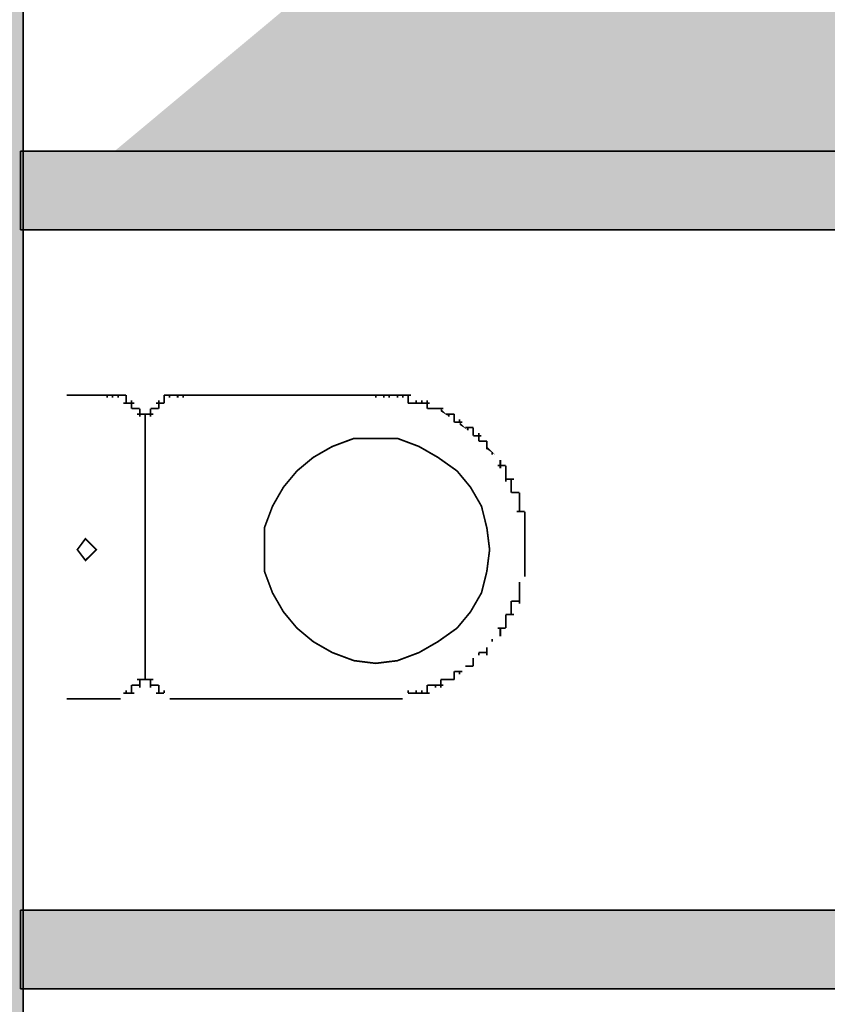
# Model space of a CAD drawing. Header units: millimetres. Extents: x 261 to 80476, y 988 to 41725.
# Tile 10 of 19: x 68880 to 69941, y 35395 to 36690. Entities that reach past the tile are written whole.
import ezdxf

# ---------------------------------------------------------------- set-up
doc = ezdxf.new("R2010")
doc.units = ezdxf.units.MM
doc.layers.add('H', color=7, linetype='Continuous')
doc.layers.add('P', color=7, linetype='Continuous')

msp = doc.modelspace()

# ---------------------------------------------------------------- hatches: boundary and pattern name
h = msp.add_hatch(color=256)
h.paths.add_polyline_path([(71272.2, 25546.2), (71179.5, 25546.2), (71179.5, 34517.3), (71272.2, 34517.3)])
h.paths.add_polyline_path([(68880.6, 34417.4), (71272.2, 34417.4), (71272.2, 34520.7), (68880.6, 34520.7)])
h.paths.add_polyline_path([(68880.6, 35415.4), (71272, 35415.4), (71272, 35518.7), (68880.6, 35518.7)], flags=17)
h.paths.add_polyline_path([(68880.6, 36516.7), (71272.2, 36516.7), (71272.2, 36413.4), (68880.6, 36413.4)], flags=16)
h.paths.add_polyline_path([(68880.6, 35518.7), (71272, 35518.7), (71272, 35415.4), (68880.6, 35415.4)], flags=17)
h.paths.add_polyline_path([(68880.6, 37514.7), (71272, 37514.7), (71272, 37411.5), (68880.6, 37411.5)], flags=16)
h.paths.add_polyline_path([(68880.6, 36413.4), (71272.2, 36413.4), (71272.2, 36516.7), (68880.6, 36516.7)], flags=17)
h.paths.add_polyline_path([(68880.6, 37411.5), (71272, 37411.5), (71272, 37514.7), (68880.6, 37514.7)], flags=17)
h.paths.add_polyline_path([(68880.6, 38512.7), (71179.5, 38512.7), (71179.5, 38409.5), (68880.6, 38409.5)], flags=17)
h.paths.add_polyline_path([(71179.5, 38813.7), (71272.2, 38813.7), (71272.2, 38409.5), (71179.5, 38409.5)])
edge = h.paths.add_edge_path()
edge.add_line((68880.6, 36413.4), (71272.2, 36413.4))
edge.add_line((68880.6, 36516.7), (71272.2, 36516.7))
edge.add_line((68880.6, 38512.7), (71272.2, 38512.7))
edge.add_line((68880.6, 38409.5), (71272.2, 38409.5))
h = msp.add_hatch(color=256)
h.paths.add_polyline_path([(68880.6, 36516.7), (71272.2, 36516.7), (71272.2, 36413.4), (68880.6, 36413.4)])
h.paths.add_polyline_path([(68880.6, 35415.4), (71272, 35415.4), (71272, 35518.7), (68880.6, 35518.7)])
at = {"layer": 'H', "linetype": 'Continuous'}
for points in [[(68645.4, 38815.8), (68645.4, 20363.8), (68884.2, 20363.8), (68884.2, 38815.8), (68645.4, 38815.8), (68645.4, 38815.8)], [(69433, 36178.2), (69443.8, 36167.5), (69433, 36174.6), (69433, 36178.2)], [(69457.9, 36160.3), (69468.6, 36149.8), (69457.9, 36156.8), (69457.9, 36160.3)], [(69493.7, 36128.3), (69504.4, 36117.6), (69493.7, 36124.7), (69493.7, 36128.3)], [(69500.7, 36117.6), (69511.4, 36106.9), (69500.7, 36117.6), (69500.7, 36117.6)], [(69543.6, 35957.2), (69536.5, 35950.1), (69543.6, 35957.2)], [(69511.4, 35882.4), (69500.7, 35871.7), (69511.4, 35882.4)], [(69500.7, 35871.7), (69493.7, 35864.4), (69500.7, 35871.7)], [(69483, 35857.4), (69475.9, 35846.7), (69483, 35857.4)], [(69468.6, 35839.6), (69457.9, 35828.9), (69468.6, 35839.6)], [(69019.6, 35804), (69008.9, 35796.7), (69019.6, 35804)], [(69069.5, 35804), (69080.2, 35793.3), (69069.5, 35804), (69069.5, 35804)], [(69390.2, 35804), (69383.1, 35796.7), (69390.2, 35804)]]:
    msp.add_hatch(color=256, dxfattribs=at).paths.add_polyline_path(points)

# ---------------------------------------------------------------- linework, layer by layer
for points in [[(68880.6, 36413.4), (71272.2, 36413.4), (71272.2, 36516.7), (68880.6, 36516.7)], [(68880.6, 36516.7), (71272.2, 36516.7), (71272.2, 36413.4), (68880.6, 36413.4)], [(68880.6, 35518.7), (71272, 35518.7), (71272, 35415.4), (68880.6, 35415.4)], [(68880.6, 35415.4), (71272, 35415.4), (71272, 35518.7), (68880.6, 35518.7)]]:
    msp.add_lwpolyline(points, close=True)
at = {"layer": 'P', "const_width": 2.22}
for points in [[(68884.2, 38819.2), (68884.2, 20363.8)], [(68941.2, 36196), (68969.7, 36196)], [(68966.1, 36196), (68994.6, 36196)], [(68991.1, 36196), (69001.8, 36196)], [(68994.6, 36196), (68994.6, 36192.4)], [(68994.6, 36196), (68994.6, 36192.4)], [(68994.6, 36196), (68994.6, 36192.4)], [(69001.8, 36196), (69001.8, 36192.4)], [(69001.8, 36196), (69001.8, 36192.4)], [(69001.8, 36196), (69001.8, 36192.4)], [(69001.8, 36196), (69001.8, 36192.4)], [(69001.8, 36196), (69001.8, 36192.4)], [(69001.8, 36196), (69001.8, 36192.4)], [(69001.8, 36196), (69001.8, 36192.4)], [(69001.8, 36196), (69001.8, 36192.4)], [(69001.8, 36196), (69012.5, 36196)], [(69001.8, 36196), (69001.8, 36192.4)], [(69008.9, 36196), (69008.9, 36192.4)], [(69008.9, 36196), (69008.9, 36192.4)], [(69008.9, 36196), (69008.9, 36192.4)], [(69008.9, 36196), (69008.9, 36192.4)], [(69008.9, 36196), (69008.9, 36192.4)], [(69008.9, 36196), (69008.9, 36192.4)], [(69008.9, 36196), (69008.9, 36192.4)], [(69008.9, 36196), (69008.9, 36192.4)], [(69008.9, 36196), (69008.9, 36192.4)], [(69008.9, 36196), (69008.9, 36192.4)], [(69008.9, 36196), (69019.6, 36196)], [(69019.6, 36196), (69019.6, 36192.4)], [(69019.6, 36196), (69019.6, 36192.4)], [(69019.6, 36196), (69019.6, 36185.3)], [(69019.6, 36189), (69019.6, 36185.3)], [(69019.6, 36189), (69019.6, 36185.3)], [(69019.6, 36189), (69019.6, 36185.3)], [(69019.6, 36189), (69019.6, 36185.3)], [(69019.6, 36189), (69019.6, 36185.3)], [(69019.6, 36189), (69019.6, 36185.3)], [(69026.7, 36189), (69026.7, 36185.3)], [(69026.7, 36189), (69026.7, 36185.3)], [(69026.7, 36189), (69026.7, 36185.3)], [(69026.7, 36189), (69026.7, 36185.3)], [(69026.7, 36189), (69026.7, 36185.3)], [(69026.7, 36189), (69026.7, 36185.3)], [(69026.7, 36189), (69026.7, 36185.3)], [(69026.7, 36189), (69026.7, 36185.3)], [(69026.7, 36189), (69026.7, 36185.3)], [(69026.7, 36189), (69026.7, 36178.2)], [(69062.5, 36189), (69062.5, 36185.3)], [(69062.5, 36189), (69062.5, 36185.3)], [(69062.5, 36189), (69062.5, 36185.3)], [(69062.5, 36189), (69062.5, 36185.3)], [(69062.5, 36189), (69062.5, 36185.3)], [(69062.5, 36189), (69062.5, 36185.3)], [(69062.5, 36189), (69062.5, 36185.3)], [(69062.5, 36189), (69062.5, 36185.3)], [(69062.5, 36189), (69062.5, 36185.3)], [(69062.5, 36189), (69062.5, 36178.2)], [(69069.5, 36196), (69080.2, 36196)], [(69069.5, 36196), (69069.5, 36192.4)], [(69069.5, 36196), (69069.5, 36192.4)], [(69069.5, 36196), (69069.5, 36185.3)], [(69069.5, 36189), (69069.5, 36185.3)], [(69069.5, 36189), (69069.5, 36185.3)], [(69069.5, 36189), (69069.5, 36185.3)], [(69069.5, 36189), (69069.5, 36185.3)], [(69069.5, 36189), (69069.5, 36185.3)], [(69069.5, 36189), (69069.5, 36185.3)], [(69076.6, 36196), (69087.3, 36196)], [(69076.6, 36196), (69076.6, 36192.4)], [(69076.6, 36196), (69076.6, 36192.4)], [(69076.6, 36196), (69076.6, 36192.4)], [(69076.6, 36196), (69076.6, 36192.4)], [(69076.6, 36196), (69076.6, 36192.4)], [(69076.6, 36196), (69076.6, 36192.4)], [(69076.6, 36196), (69076.6, 36192.4)], [(69076.6, 36196), (69076.6, 36192.4)], [(69076.6, 36196), (69076.6, 36192.4)], [(69076.6, 36196), (69076.6, 36192.4)], [(69083.7, 36196), (69098, 36196)], [(69087.3, 36196), (69087.3, 36192.4)], [(69087.3, 36196), (69087.3, 36192.4)], [(69087.3, 36196), (69087.3, 36192.4)], [(69087.3, 36196), (69087.3, 36192.4)], [(69087.3, 36196), (69087.3, 36192.4)], [(69087.3, 36196), (69087.3, 36192.4)], [(69087.3, 36196), (69087.3, 36192.4)], [(69087.3, 36196), (69087.3, 36192.4)], [(69087.3, 36196), (69087.3, 36192.4)], [(69094.4, 36196), (69094.4, 36192.4)], [(69094.4, 36196), (69094.4, 36192.4)], [(69094.4, 36196), (69094.4, 36192.4)], [(69094.4, 36196), (69301.1, 36196)], [(69297.7, 36196), (69340.3, 36196)], [(69340.3, 36196), (69351, 36196)], [(69347.6, 36196), (69358.3, 36196)], [(69347.6, 36196), (69347.6, 36192.4)], [(69354.6, 36196), (69369, 36196)], [(69358.3, 36196), (69358.3, 36192.4)], [(69358.3, 36196), (69358.3, 36192.4)], [(69365.4, 36196), (69376.1, 36196)], [(69365.4, 36196), (69365.4, 36192.4)], [(69372.4, 36196), (69383.1, 36196)], [(69376.1, 36196), (69376.1, 36192.4)], [(69383.1, 36196), (69393.8, 36196)], [(69383.1, 36196), (69383.1, 36192.4)], [(69383.1, 36196), (69383.1, 36192.4)], [(69390.2, 36196), (69390.2, 36185.3)], [(69400.9, 36189), (69400.9, 36185.3)], [(69400.9, 36189), (69400.9, 36185.3)], [(69408.2, 36189), (69408.2, 36185.3)], [(69408.2, 36189), (69408.2, 36185.3)], [(69415.3, 36189), (69415.3, 36178.2)], [(69016, 36185.3), (69030.3, 36185.3)], [(69026.7, 36178.2), (69026.7, 36178.2)], [(69026.7, 36178.2), (69026.7, 36178.2)], [(69026.7, 36178.2), (69026.7, 36178.2)], [(69026.7, 36178.2), (69037.4, 36178.2)], [(69037.4, 36178.2), (69037.4, 36178.2)], [(69037.4, 36178.2), (69037.4, 36178.2)], [(69037.4, 36178.2), (69037.4, 36178.2)], [(69037.4, 36178.2), (69037.4, 36178.2)], [(69037.4, 36178.2), (69037.4, 36178.2)], [(69037.4, 36178.2), (69037.4, 36178.2)], [(69037.4, 36178.2), (69037.4, 36178.2)], [(69037.4, 36178.2), (69037.4, 36167.5)], [(69051.7, 36178.2), (69062.5, 36178.2)], [(69051.7, 36178.2), (69051.7, 36178.2)], [(69051.7, 36178.2), (69051.7, 36178.2)], [(69051.7, 36178.2), (69051.7, 36178.2)], [(69051.7, 36178.2), (69051.7, 36178.2)], [(69051.7, 36178.2), (69051.7, 36178.2)], [(69051.7, 36178.2), (69051.7, 36178.2)], [(69051.7, 36178.2), (69051.7, 36178.2)], [(69051.7, 36178.2), (69051.7, 36167.5)], [(69058.8, 36185.3), (69069.5, 36185.3)], [(69062.5, 36178.2), (69062.5, 36178.2)], [(69062.5, 36178.2), (69062.5, 36178.2)], [(69062.5, 36178.2), (69062.5, 36178.2)], [(69390.2, 36185.3), (69400.9, 36185.3)], [(69397.5, 36185.3), (69408.2, 36185.3)], [(69408.2, 36185.3), (69418.7, 36185.3)], [(69415.3, 36178.2), (69426, 36178.2)], [(69422.3, 36178.2), (69436.7, 36178.2)], [(69426, 36178.2), (69426, 36178.2)], [(69426, 36178.2), (69426, 36178.2)], [(69433, 36178.2), (69433, 36178.2)], [(69033.8, 36171), (69044.5, 36171)], [(69037.4, 36171), (69037.4, 36167.5)], [(69037.4, 36171), (69037.4, 36167.5)], [(69037.4, 36171), (69037.4, 36167.5)], [(69037.4, 36171), (69037.4, 36167.5)], [(69037.4, 36171), (69037.4, 36167.5)], [(69037.4, 36171), (69037.4, 36167.5)], [(69037.4, 36171), (69037.4, 36167.5)], [(69037.4, 36171), (69037.4, 36167.5)], [(69044.5, 36171), (69044.5, 36167.5)], [(69044.5, 36171), (69044.5, 36167.5)], [(69044.5, 36171), (69044.5, 36160.3)], [(69044.5, 36171), (69055.2, 36171)], [(69044.5, 36171), (69044.5, 36167.5)], [(69044.5, 36171), (69044.5, 36167.5)], [(69044.5, 36171), (69044.5, 36160.3)], [(69044.5, 36163.9), (69044.5, 36160.3)], [(69044.5, 36163.9), (69044.5, 36160.3)], [(69044.5, 36163.9), (69044.5, 36160.3)], [(69044.5, 36163.9), (69044.5, 36160.3)], [(69044.5, 36163.9), (69044.5, 36160.3)], [(69044.5, 36163.9), (69044.5, 36160.3)], [(69044.5, 36163.9), (69044.5, 36160.3)], [(69044.5, 36163.9), (69044.5, 36160.3)], [(69044.5, 36163.9), (69044.5, 36149.8)], [(69044.5, 36163.9), (69044.5, 36160.3)], [(69044.5, 36163.9), (69044.5, 36160.3)], [(69044.5, 36163.9), (69044.5, 36160.3)], [(69044.5, 36163.9), (69044.5, 36160.3)], [(69044.5, 36163.9), (69044.5, 36160.3)], [(69044.5, 36163.9), (69044.5, 36160.3)], [(69044.5, 36163.9), (69044.5, 36160.3)], [(69044.5, 36163.9), (69044.5, 36160.3)], [(69044.5, 36163.9), (69044.5, 36149.8)], [(69051.7, 36171), (69051.7, 36167.5)], [(69051.7, 36171), (69051.7, 36167.5)], [(69051.7, 36171), (69051.7, 36167.5)], [(69051.7, 36171), (69051.7, 36167.5)], [(69051.7, 36171), (69051.7, 36167.5)], [(69051.7, 36171), (69051.7, 36167.5)], [(69051.7, 36171), (69051.7, 36167.5)], [(69051.7, 36171), (69051.7, 36167.5)], [(69440.1, 36171), (69450.8, 36171)], [(69443.8, 36171), (69443.8, 36167.5)], [(69443.8, 36171), (69443.8, 36167.5)], [(69450.8, 36171), (69450.8, 36160.3)], [(69450.8, 36171), (69450.8, 36167.5)], [(69450.8, 36160.3), (69461.5, 36160.3)], [(69457.9, 36163.9), (69457.9, 36160.3)], [(69457.9, 36163.9), (69457.9, 36160.3)], [(69044.5, 36153.2), (69044.5, 36149.8)], [(69044.5, 36153.2), (69044.5, 36149.8)], [(69044.5, 36153.2), (69044.5, 36149.8)], [(69044.5, 36153.2), (69044.5, 36149.8)], [(69044.5, 36153.2), (69044.5, 36149.8)], [(69044.5, 36153.2), (69044.5, 36149.8)], [(69044.5, 36153.2), (69044.5, 36149.8)], [(69044.5, 36153.2), (69044.5, 36149.8)], [(69044.5, 36153.2), (69044.5, 36149.8)], [(69044.5, 36153.2), (69044.5, 36142.5)], [(69044.5, 36153.2), (69044.5, 36149.8)], [(69044.5, 36153.2), (69044.5, 36149.8)], [(69044.5, 36153.2), (69044.5, 36149.8)], [(69044.5, 36153.2), (69044.5, 36149.8)], [(69044.5, 36153.2), (69044.5, 36149.8)], [(69044.5, 36153.2), (69044.5, 36149.8)], [(69044.5, 36153.2), (69044.5, 36149.8)], [(69044.5, 36153.2), (69044.5, 36149.8)], [(69044.5, 36153.2), (69044.5, 36149.8)], [(69044.5, 36153.2), (69044.5, 36142.5)], [(69465.2, 36153.2), (69475.9, 36153.2)], [(69468.6, 36153.2), (69468.6, 36149.8)], [(69468.6, 36153.2), (69468.6, 36149.8)], [(69475.9, 36153.2), (69475.9, 36142.5)], [(69044.5, 36146.1), (69044.5, 36142.5)], [(69044.5, 36146.1), (69044.5, 36142.5)], [(69044.5, 36146.1), (69044.5, 35846.7)], [(69044.5, 36146.1), (69044.5, 36142.5)], [(69044.5, 36146.1), (69044.5, 36142.5)], [(69044.5, 36146.1), (69044.5, 35846.7)], [(69497.3, 35992.7), (69493.7, 35964.3), (69486.6, 35935.8), (69472.2, 35910.9), (69454.5, 35889.5), (69429.4, 35871.7), (69404.6, 35857.4), (69376.1, 35846.7), (69347.6, 35843.2), (69319.1, 35846.7), (69290.4, 35857.4), (69265.5, 35871.7), (69244.1, 35889.5), (69226.3, 35910.9), (69212, 35935.8), (69201.3, 35964.3), (69201.3, 35992.7), (69201.3, 36021.4), (69212, 36049.9), (69226.3, 36074.8), (69244.1, 36096.2), (69265.5, 36114), (69290.4, 36128.3), (69319.1, 36139), (69347.6, 36139), (69376.1, 36139), (69404.6, 36128.3), (69429.4, 36114), (69454.5, 36096.2), (69472.2, 36074.8), (69486.6, 36049.9), (69493.7, 36021.4), (69497.3, 35992.7), (69497.3, 35992.7), (69497.3, 35992.7)], [(69475.9, 36146.1), (69475.9, 36142.5)], [(69475.9, 36146.1), (69475.9, 36142.5)], [(69475.9, 36142.5), (69486.6, 36142.5)], [(69483, 36146.1), (69483, 36135.4)], [(69483, 36135.4), (69493.7, 36135.4)], [(69483, 36135.4), (69483, 36135.4)], [(69493.7, 36135.4), (69493.7, 36124.7)], [(69493.7, 36128.3), (69493.7, 36124.7)], [(69493.7, 36128.3), (69493.7, 36124.7)], [(69500.7, 36121.1), (69500.7, 36117.6)], [(69500.7, 36121.1), (69500.7, 36117.6)], [(69511.4, 36110.6), (69511.4, 36099.8)], [(69511.4, 36110.6), (69511.4, 36110.6)], [(69511.4, 36110.6), (69511.4, 36110.6)], [(69507.8, 36103.3), (69518.5, 36103.3)], [(69518.5, 36103.3), (69518.5, 36092.6)], [(69518.5, 36103.3), (69518.5, 36099.8)], [(69518.5, 36096.2), (69518.5, 36081.9)], [(69518.5, 36096.2), (69518.5, 36092.6)], [(69518.5, 36096.2), (69518.5, 36092.6)], [(69518.5, 36085.5), (69529.2, 36085.5)], [(69525.8, 36085.5), (69525.8, 36074.8)], [(69525.8, 36078.4), (69525.8, 36067.7)], [(69525.8, 36078.4), (69525.8, 36074.8)], [(69525.8, 36078.4), (69525.8, 36074.8)], [(69525.8, 36067.7), (69536.5, 36067.7)], [(69536.5, 36067.7), (69536.5, 36057)], [(69536.5, 36067.7), (69536.5, 36067.7)], [(69536.5, 36060.6), (69536.5, 36049.9)], [(69536.5, 36060.6), (69536.5, 36057)], [(69536.5, 36053.4), (69536.5, 36042.7)], [(69536.5, 36053.4), (69536.5, 36049.9)], [(69536.5, 36053.4), (69536.5, 36049.9)], [(69532.9, 36042.7), (69543.6, 36042.7)], [(69536.5, 36042.7), (69536.5, 36042.7)], [(69543.6, 36042.7), (69543.6, 36031.9)], [(69543.6, 36035.6), (69543.6, 36024.9)], [(69543.6, 36035.6), (69543.6, 36031.9)], [(69543.6, 36028.5), (69543.6, 36014.2)], [(69543.6, 36028.5), (69543.6, 36024.9)], [(69543.6, 36017.8), (69543.6, 36007.1)], [(69543.6, 36017.8), (69543.6, 36014.2)], [(69543.6, 36017.8), (69543.6, 36014.2)], [(68980.4, 35992.7), (68966.1, 35978.6), (68955.4, 35992.7), (68966.1, 36007.1), (68980.4, 35992.7), (68980.4, 35992.7), (68980.4, 35992.7)], [(69543.6, 36010.7), (69543.6, 36000)], [(69543.6, 36010.7), (69543.6, 36007.1)], [(69543.6, 36000), (69543.6, 35989.3)], [(69543.6, 36000), (69543.6, 36000)], [(69543.6, 36000), (69543.6, 36000)], [(69543.6, 35992.7), (69543.6, 35982.2)], [(69543.6, 35992.7), (69543.6, 35989.3)], [(69543.6, 35985.7), (69543.6, 35975)], [(69543.6, 35985.7), (69543.6, 35982.2)], [(69543.6, 35985.7), (69543.6, 35982.2)], [(69543.6, 35975), (69543.6, 35964.3)], [(69543.6, 35975), (69543.6, 35975)], [(69543.6, 35967.9), (69543.6, 35957.2)], [(69543.6, 35967.9), (69543.6, 35964.3)], [(69543.6, 35960.8), (69543.6, 35957.2)], [(69543.6, 35960.8), (69543.6, 35957.2)], [(69536.5, 35950.1), (69536.5, 35939.4)], [(69536.5, 35950.1), (69536.5, 35946.5)], [(69536.5, 35942.8), (69536.5, 35932.3)], [(69536.5, 35942.8), (69536.5, 35939.4)], [(69536.5, 35942.8), (69536.5, 35939.4)], [(69536.5, 35932.3), (69536.5, 35921.6)], [(69536.5, 35932.3), (69536.5, 35932.3)], [(69536.5, 35932.3), (69536.5, 35932.3)], [(69525.8, 35925.1), (69525.8, 35914.3)], [(69525.8, 35925.1), (69536.5, 35925.1)], [(69525.8, 35918), (69525.8, 35907.3)], [(69525.8, 35918), (69525.8, 35914.3)], [(69525.8, 35918), (69525.8, 35914.3)], [(69518.5, 35907.3), (69518.5, 35896.6)], [(69518.5, 35907.3), (69529.2, 35907.3)], [(69507.8, 35889.5), (69518.5, 35889.5)], [(69511.4, 35889.5), (69511.4, 35878.8)], [(69518.5, 35900.2), (69518.5, 35889.5)], [(69518.5, 35900.2), (69518.5, 35896.6)], [(69518.5, 35900.2), (69518.5, 35896.6)], [(69518.5, 35889.5), (69518.5, 35889.5)], [(69511.4, 35882.4), (69511.4, 35878.8)], [(69511.4, 35882.4), (69511.4, 35878.8)], [(69493.7, 35864.4), (69493.7, 35853.9)], [(69493.7, 35864.4), (69493.7, 35864.4)], [(69493.7, 35864.4), (69493.7, 35864.4)], [(69500.7, 35875.1), (69500.7, 35871.7)], [(69500.7, 35875.1), (69500.7, 35871.7)], [(69044.5, 35850.3), (69044.5, 35846.7)], [(69044.5, 35850.3), (69044.5, 35846.7)], [(69044.5, 35850.3), (69044.5, 35839.6)], [(69044.5, 35850.3), (69044.5, 35846.7)], [(69044.5, 35850.3), (69044.5, 35846.7)], [(69044.5, 35850.3), (69044.5, 35846.7)], [(69044.5, 35850.3), (69044.5, 35839.6)], [(69475.9, 35850.3), (69475.9, 35839.6)], [(69475.9, 35850.3), (69475.9, 35846.7)], [(69475.9, 35850.3), (69475.9, 35846.7)], [(69483, 35857.4), (69483, 35853.9)], [(69483, 35857.4), (69483, 35853.9)], [(69483, 35857.4), (69493.7, 35857.4)], [(69044.5, 35839.6), (69044.5, 35839.6)], [(69044.5, 35839.6), (69044.5, 35839.6)], [(69044.5, 35839.6), (69044.5, 35839.6)], [(69044.5, 35839.6), (69044.5, 35839.6)], [(69044.5, 35839.6), (69044.5, 35839.6)], [(69044.5, 35839.6), (69044.5, 35839.6)], [(69044.5, 35839.6), (69044.5, 35839.6)], [(69044.5, 35839.6), (69044.5, 35839.6)], [(69044.5, 35839.6), (69044.5, 35839.6)], [(69044.5, 35839.6), (69044.5, 35839.6)], [(69044.5, 35839.6), (69044.5, 35828.9)], [(69044.5, 35839.6), (69044.5, 35839.6)], [(69044.5, 35839.6), (69044.5, 35839.6)], [(69044.5, 35839.6), (69044.5, 35839.6)], [(69044.5, 35839.6), (69044.5, 35839.6)], [(69044.5, 35839.6), (69044.5, 35839.6)], [(69044.5, 35839.6), (69044.5, 35839.6)], [(69044.5, 35839.6), (69044.5, 35839.6)], [(69044.5, 35839.6), (69044.5, 35839.6)], [(69044.5, 35839.6), (69044.5, 35839.6)], [(69044.5, 35839.6), (69044.5, 35839.6)], [(69044.5, 35839.6), (69044.5, 35828.9)], [(69465.2, 35839.6), (69475.9, 35839.6)], [(69468.6, 35839.6), (69468.6, 35839.6)], [(69468.6, 35839.6), (69468.6, 35839.6)], [(69044.5, 35832.5), (69044.5, 35828.9)], [(69044.5, 35832.5), (69044.5, 35828.9)], [(69044.5, 35832.5), (69044.5, 35828.9)], [(69044.5, 35832.5), (69044.5, 35828.9)], [(69044.5, 35832.5), (69044.5, 35828.9)], [(69044.5, 35832.5), (69044.5, 35828.9)], [(69044.5, 35832.5), (69044.5, 35828.9)], [(69044.5, 35832.5), (69044.5, 35828.9)], [(69044.5, 35832.5), (69044.5, 35821.8)], [(69044.5, 35832.5), (69044.5, 35828.9)], [(69044.5, 35832.5), (69044.5, 35828.9)], [(69044.5, 35832.5), (69044.5, 35828.9)], [(69044.5, 35832.5), (69044.5, 35828.9)], [(69044.5, 35832.5), (69044.5, 35828.9)], [(69044.5, 35832.5), (69044.5, 35828.9)], [(69044.5, 35832.5), (69044.5, 35828.9)], [(69044.5, 35832.5), (69044.5, 35828.9)], [(69044.5, 35832.5), (69044.5, 35821.8)], [(69450.8, 35832.5), (69450.8, 35821.8)], [(69450.8, 35832.5), (69461.5, 35832.5)], [(69457.9, 35832.5), (69457.9, 35828.9)], [(69457.9, 35832.5), (69457.9, 35828.9)], [(69026.7, 35814.5), (69037.4, 35814.5)], [(69026.7, 35814.5), (69026.7, 35811.1)], [(69026.7, 35814.5), (69026.7, 35811.1)], [(69026.7, 35814.5), (69026.7, 35811.1)], [(69026.7, 35814.5), (69026.7, 35811.1)], [(69026.7, 35814.5), (69026.7, 35804)], [(69033.8, 35821.8), (69044.5, 35821.8)], [(69037.4, 35821.8), (69037.4, 35821.8)], [(69037.4, 35821.8), (69037.4, 35821.8)], [(69037.4, 35821.8), (69037.4, 35821.8)], [(69037.4, 35821.8), (69037.4, 35821.8)], [(69037.4, 35821.8), (69037.4, 35821.8)], [(69037.4, 35821.8), (69037.4, 35821.8)], [(69037.4, 35821.8), (69037.4, 35821.8)], [(69037.4, 35821.8), (69037.4, 35821.8)], [(69037.4, 35821.8), (69037.4, 35821.8)], [(69037.4, 35821.8), (69037.4, 35811.1)], [(69037.4, 35814.5), (69037.4, 35811.1)], [(69037.4, 35814.5), (69037.4, 35811.1)], [(69037.4, 35814.5), (69037.4, 35811.1)], [(69037.4, 35814.5), (69037.4, 35811.1)], [(69037.4, 35814.5), (69037.4, 35811.1)], [(69037.4, 35814.5), (69037.4, 35811.1)], [(69044.5, 35821.8), (69044.5, 35821.8)], [(69044.5, 35821.8), (69044.5, 35821.8)], [(69044.5, 35821.8), (69055.2, 35821.8)], [(69051.7, 35821.8), (69051.7, 35821.8)], [(69051.7, 35821.8), (69051.7, 35821.8)], [(69051.7, 35821.8), (69051.7, 35821.8)], [(69051.7, 35821.8), (69051.7, 35821.8)], [(69051.7, 35821.8), (69051.7, 35821.8)], [(69051.7, 35821.8), (69051.7, 35821.8)], [(69051.7, 35821.8), (69051.7, 35821.8)], [(69051.7, 35821.8), (69051.7, 35821.8)], [(69051.7, 35821.8), (69051.7, 35821.8)], [(69051.7, 35821.8), (69051.7, 35811.1)], [(69051.7, 35814.5), (69051.7, 35811.1)], [(69051.7, 35814.5), (69051.7, 35811.1)], [(69051.7, 35814.5), (69051.7, 35811.1)], [(69051.7, 35814.5), (69051.7, 35811.1)], [(69051.7, 35814.5), (69051.7, 35811.1)], [(69051.7, 35814.5), (69051.7, 35811.1)], [(69051.7, 35814.5), (69062.5, 35814.5)], [(69062.5, 35814.5), (69062.5, 35811.1)], [(69062.5, 35814.5), (69062.5, 35811.1)], [(69062.5, 35814.5), (69062.5, 35811.1)], [(69062.5, 35814.5), (69062.5, 35811.1)], [(69062.5, 35814.5), (69062.5, 35804)], [(69415.3, 35814.5), (69415.3, 35804)], [(69415.3, 35814.5), (69426, 35814.5)], [(69422.3, 35814.5), (69436.7, 35814.5)], [(69426, 35814.5), (69426, 35811.1)], [(69426, 35814.5), (69426, 35811.1)], [(69433, 35821.8), (69433, 35811.1)], [(69433, 35821.8), (69443.8, 35821.8)], [(69440.1, 35821.8), (69450.8, 35821.8)], [(69443.8, 35821.8), (69443.8, 35821.8)], [(69443.8, 35821.8), (69443.8, 35821.8)], [(69450.8, 35821.8), (69450.8, 35821.8)], [(69016, 35804), (69030.3, 35804)], [(69019.6, 35807.5), (69019.6, 35804)], [(69019.6, 35807.5), (69019.6, 35804)], [(69019.6, 35807.5), (69019.6, 35804)], [(69019.6, 35807.5), (69019.6, 35804)], [(69019.6, 35807.5), (69019.6, 35804)], [(69019.6, 35807.5), (69019.6, 35804)], [(69019.6, 35807.5), (69019.6, 35804)], [(69019.6, 35807.5), (69019.6, 35804)], [(69019.6, 35807.5), (69019.6, 35804)], [(69026.7, 35807.5), (69026.7, 35804)], [(69026.7, 35807.5), (69026.7, 35804)], [(69026.7, 35807.5), (69026.7, 35804)], [(69026.7, 35807.5), (69026.7, 35804)], [(69026.7, 35807.5), (69026.7, 35804)], [(69026.7, 35807.5), (69026.7, 35804)], [(69026.7, 35807.5), (69026.7, 35804)], [(69026.7, 35807.5), (69026.7, 35804)], [(69058.8, 35804), (69069.5, 35804)], [(69062.5, 35807.5), (69062.5, 35804)], [(69062.5, 35807.5), (69062.5, 35804)], [(69062.5, 35807.5), (69062.5, 35804)], [(69062.5, 35807.5), (69062.5, 35804)], [(69062.5, 35807.5), (69062.5, 35804)], [(69062.5, 35807.5), (69062.5, 35804)], [(69062.5, 35807.5), (69062.5, 35804)], [(69062.5, 35807.5), (69062.5, 35804)], [(69069.5, 35807.5), (69069.5, 35804)], [(69069.5, 35807.5), (69069.5, 35804)], [(69069.5, 35807.5), (69069.5, 35804)], [(69069.5, 35807.5), (69069.5, 35804)], [(69069.5, 35807.5), (69069.5, 35804)], [(69069.5, 35807.5), (69069.5, 35804)], [(69069.5, 35807.5), (69069.5, 35804)], [(69069.5, 35807.5), (69069.5, 35804)], [(69069.5, 35807.5), (69069.5, 35804)], [(69390.2, 35807.5), (69390.2, 35804)], [(69390.2, 35804), (69400.9, 35804)], [(69397.5, 35804), (69408.2, 35804)], [(69400.9, 35807.5), (69400.9, 35804)], [(69400.9, 35807.5), (69400.9, 35804)], [(69408.2, 35807.5), (69408.2, 35804)], [(69408.2, 35807.5), (69408.2, 35804)], [(69408.2, 35804), (69418.7, 35804)], [(68941.2, 35796.7), (68994.6, 35796.7)], [(68991.1, 35796.7), (69001.8, 35796.7)], [(68994.6, 35796.7), (68994.6, 35796.7)], [(68994.6, 35796.7), (68994.6, 35796.7)], [(68994.6, 35796.7), (68994.6, 35796.7)], [(69001.8, 35796.7), (69012.5, 35796.7)], [(69001.8, 35796.7), (69001.8, 35796.7)], [(69001.8, 35796.7), (69001.8, 35796.7)], [(69001.8, 35796.7), (69001.8, 35796.7)], [(69001.8, 35796.7), (69001.8, 35796.7)], [(69001.8, 35796.7), (69001.8, 35796.7)], [(69001.8, 35796.7), (69001.8, 35796.7)], [(69001.8, 35796.7), (69001.8, 35796.7)], [(69001.8, 35796.7), (69001.8, 35796.7)], [(69001.8, 35796.7), (69001.8, 35796.7)], [(69008.9, 35796.7), (69008.9, 35796.7)], [(69008.9, 35796.7), (69008.9, 35796.7)], [(69008.9, 35796.7), (69008.9, 35796.7)], [(69008.9, 35796.7), (69008.9, 35796.7)], [(69008.9, 35796.7), (69008.9, 35796.7)], [(69008.9, 35796.7), (69008.9, 35796.7)], [(69008.9, 35796.7), (69008.9, 35796.7)], [(69008.9, 35796.7), (69008.9, 35796.7)], [(69008.9, 35796.7), (69008.9, 35796.7)], [(69008.9, 35796.7), (69008.9, 35796.7)], [(69076.6, 35796.7), (69076.6, 35796.7)], [(69076.6, 35796.7), (69076.6, 35796.7)], [(69076.6, 35796.7), (69076.6, 35796.7)], [(69076.6, 35796.7), (69076.6, 35796.7)], [(69076.6, 35796.7), (69076.6, 35796.7)], [(69076.6, 35796.7), (69076.6, 35796.7)], [(69076.6, 35796.7), (69076.6, 35796.7)], [(69076.6, 35796.7), (69076.6, 35796.7)], [(69076.6, 35796.7), (69076.6, 35796.7)], [(69076.6, 35796.7), (69076.6, 35796.7)], [(69076.6, 35796.7), (69087.3, 35796.7)], [(69083.7, 35796.7), (69098, 35796.7)], [(69087.3, 35796.7), (69087.3, 35796.7)], [(69087.3, 35796.7), (69087.3, 35796.7)], [(69087.3, 35796.7), (69087.3, 35796.7)], [(69087.3, 35796.7), (69087.3, 35796.7)], [(69087.3, 35796.7), (69087.3, 35796.7)], [(69087.3, 35796.7), (69087.3, 35796.7)], [(69087.3, 35796.7), (69087.3, 35796.7)], [(69087.3, 35796.7), (69087.3, 35796.7)], [(69087.3, 35796.7), (69087.3, 35796.7)], [(69094.4, 35796.7), (69094.4, 35796.7)], [(69094.4, 35796.7), (69094.4, 35796.7)], [(69094.4, 35796.7), (69094.4, 35796.7)], [(69094.4, 35796.7), (69340.3, 35796.7)], [(69340.3, 35796.7), (69351, 35796.7)], [(69347.6, 35796.7), (69347.6, 35796.7)], [(69347.6, 35796.7), (69358.3, 35796.7)], [(69354.6, 35796.7), (69369, 35796.7)], [(69358.3, 35796.7), (69358.3, 35796.7)], [(69358.3, 35796.7), (69358.3, 35796.7)], [(69365.4, 35796.7), (69365.4, 35796.7)], [(69365.4, 35796.7), (69376.1, 35796.7)], [(69372.4, 35796.7), (69383.1, 35796.7)], [(69376.1, 35796.7), (69376.1, 35796.7)], [(69383.1, 35796.7), (69383.1, 35796.7)], [(69383.1, 35796.7), (69383.1, 35796.7)]]:
    msp.add_lwpolyline(points, dxfattribs=at)
at = {"layer": 'P'}
for points in [[(68880.6, 36516.7), (71272.2, 36516.7)], [(68880.6, 36413.4), (71272.2, 36413.4)]]:
    msp.add_lwpolyline(points, dxfattribs=at)

doc.saveas('drawing.dxf')
